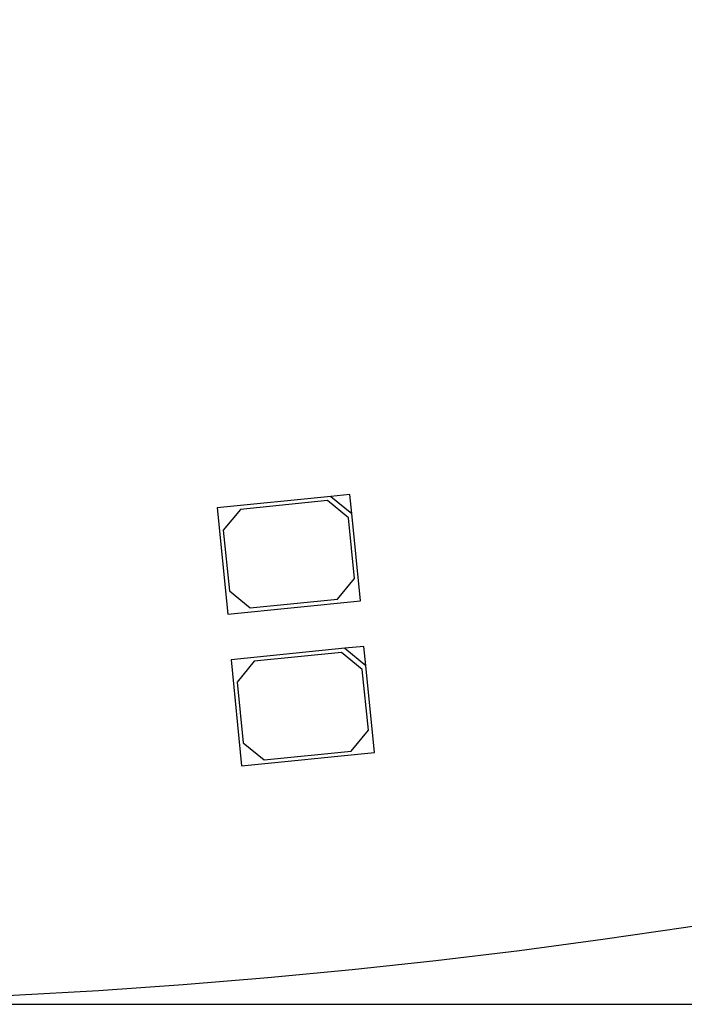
# Model space of a CAD drawing. Header units: millimetres. Extents: x 7 to 819, y 15 to 587.
# Tile 5 of 15: x 336 to 353, y 146 to 172. Entities that reach past the tile are written whole.
import ezdxf
from ezdxf.enums import TextEntityAlignment as Align

# ---------------------------------------------------------------- set-up
doc = ezdxf.new("R2010")
doc.units = ezdxf.units.MM
doc.layers.add('Default', color=7, linetype='Continuous')
doc.layers.add('RDLED_350MM_4000', color=7, linetype='Continuous')
doc.styles.add('SEACAD_Arial', font='arial.ttf')
doc.styles.add('SEACAD_Solid_Edge_ANSI1_Symbols', font='semeca1.ttf')
doc.dimstyles.new('ISO', dxfattribs={"dimtxt": 4.2, "dimasz": 4.2, "dimexe": 2.1, "dimexo": 0, "dimgap": 1.05, "dimtad": 1, "dimtxsty": 'SEACAD_Arial', "dimblk1": '_SE_FILLED', "dimblk2": '_SE_FILLED', "dimsah": 1, "dimcen": 2.1, "dimadec": 0, "dimazin": 0, "dimtfac": 0.5, "dimtdec": 3, "dimtmove": 0, "dimatfit": 3, "dimfxl": 1, "dimarcsym": 0})

# ---------------------------------------------------------------- blocks, each defined once
blk = doc.blocks.new('SE1')
at = {"layer": 'RDLED_350MM_4000', "color": 7, "linetype": 'Continuous'}
for p, q in [((344.428, 159.415), (343.93, 159.365)), ((344.477, 158.917), (344.428, 159.415)), ((343.93, 159.365), (340.945, 159.067)), ((343.84, 159.255), (341.552, 159.027)), ((344.388, 158.808), (343.84, 159.255)), ((343.93, 159.365), (344.477, 158.917)), ((340.945, 159.067), (341.223, 156.281)), ((341.552, 159.027), (341.104, 158.48)), ((344.706, 156.628), (344.477, 158.917)), ((344.547, 157.215), (344.388, 158.808)), ((341.104, 158.48), (341.263, 156.888)), ((344.099, 156.668), (344.547, 157.215)), ((341.263, 156.888), (341.81, 156.44)), ((341.223, 156.281), (344.706, 156.628)), ((341.81, 156.44), (344.099, 156.668)), ((344.293, 155.381), (341.308, 155.083)), ((344.204, 155.272), (341.915, 155.043)), ((344.751, 154.824), (344.204, 155.272)), ((344.791, 155.431), (344.293, 155.381)), ((344.293, 155.381), (344.841, 154.933)), ((344.841, 154.933), (344.791, 155.431)), ((341.308, 155.083), (341.586, 152.297)), ((341.915, 155.043), (341.467, 154.496)), ((344.91, 153.232), (344.751, 154.824)), ((345.069, 152.645), (344.841, 154.933)), ((341.467, 154.496), (341.626, 152.904)), ((344.462, 152.685), (344.91, 153.232)), ((341.626, 152.904), (342.173, 152.456)), ((342.173, 152.456), (344.462, 152.685)), ((341.586, 152.297), (345.069, 152.645))]:
    blk.add_line(p, q, dxfattribs=at)
blk.add_circle((326.589, 321.042), 175, dxfattribs=at)
blk = doc.blocks.new('DMBLK16')
at = {"layer": 'Default', "linetype": 'Continuous'}
for points in [[(540.03, 489.042), (538.863, 496.042), (537.697, 489.042)], [(540.03, 153.042), (537.697, 153.042), (538.863, 146.042)]]:
    blk.add_hatch(color=7, dxfattribs=at).paths.add_polyline_path(points)
at = {"layer": 'Default', "color": 7, "linetype": 'Continuous'}
for p, q in [((326.589, 496.042), (542.363, 496.042)), ((538.863, 146.042), (538.863, 496.042)), ((326.589, 146.042), (542.363, 146.042))]:
    blk.add_line(p, q, dxfattribs=at)
for s, style, p in [('350', 'SEACAD_Arial', (530.113, 318.822)), ('O', 'SEACAD_Solid_Edge_ANSI1_Symbols', (530.113, 306.827))]:
    blk.add_text(s, height=7, rotation=90, dxfattribs=dict(at, style=style)).set_placement(p, align=Align.TOP_LEFT)
blk = doc.blocks.new('_SE_FILLED')
at = {"color": 0}
blk.add_line((0, 0), (-1, 0), dxfattribs=at)
blk.add_solid([(0, 0), (-1, -0.1665), (-1, 0.1665), (0, 0)], dxfattribs=at)

msp = doc.modelspace()

# ---------------------------------------------------------------- block references
at = {"layer": 'Default'}
msp.add_blockref('SE1', (0, 0), dxfattribs=at)

# ---------------------------------------------------------------- dimensions: what is measured, and where the dimension line sits
at = {"layer": 'Default', "color": 7, "linetype": 'Continuous'}
dim = msp.add_linear_dim(base=(538.863, 496.042), p1=(326.589, 146.042), p2=(326.589, 496.042), angle=90, text='\\A1;%%c<> ', dimstyle='ISO', override={"dimtxt": 7, "dimasz": 7, "dimexe": 3.5, "dimgap": 1.75, "dimcen": 3.5, "dimtolj": 1}, dxfattribs=at)
dim.commit()
dim.dimension.update_dxf_attribs({"geometry": 'DMBLK16', "text_midpoint": (538.863, 321.042), "dimtype": 161})

doc.saveas('drawing.dxf')
